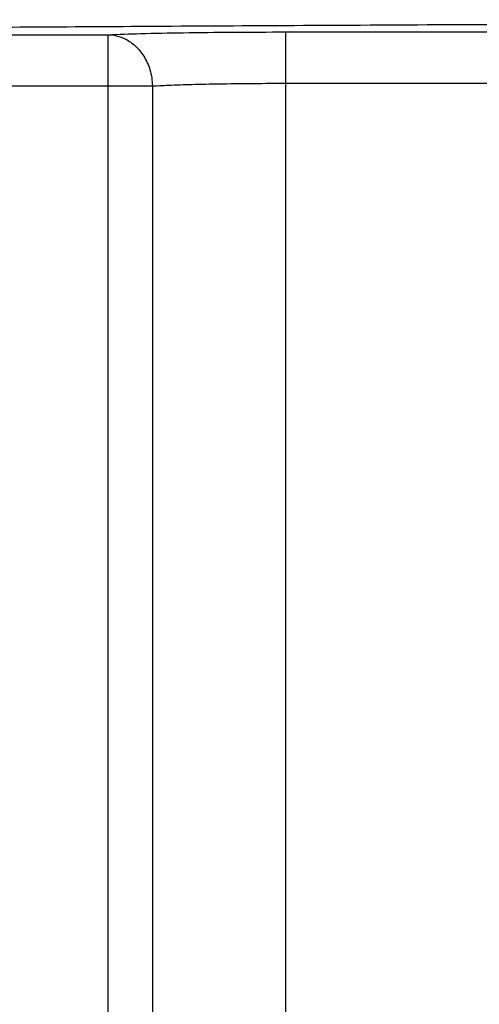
# Model space of a CAD drawing. Header units: inches. Extents: x 0 to 34, y 0 to 22.
# Tile 20 of 86: x 5.574 to 5.798, y 12.585 to 13.065. Entities that reach past the tile are written whole.
import ezdxf

# ---------------------------------------------------------------- set-up
doc = ezdxf.new("R2010")
doc.units = ezdxf.units.IN
doc.header["$LTSCALE"] = 1.87
doc.header["$MEASUREMENT"] = 0
doc.layers.get('0').update_dxf_attribs({"linetype": 'CONTINUOUS'})

msp = doc.modelspace()

# ---------------------------------------------------------------- linework, layer by layer
at = {"color": 7, "linetype": 'CONTINUOUS'}
for p, q in [((5.17441, 13.05727), (5.61676, 13.05727)), ((5.61676, 13.05727), (5.61676, 9.89978)), ((5.70336, 13.03359), (5.70336, 13.05858)), ((5.70336, 13.05858), (5.84207, 13.05858)), ((5.70336, 9.77466), (5.70335, 13.03359)), ((5.70335, 13.03359), (5.81707, 13.03359)), ((5.17441, 13.03228), (5.63841, 13.03228)), ((5.63841, 13.03228), (5.63841, 9.89978))]:
    msp.add_line(p, q, dxfattribs=at)
for points, knots in [([(6.88855, 13.06457), (6.83574, 13.06457), (6.73206, 13.06454), (6.58, 13.0644), (6.43542, 13.06418), (6.29997, 13.06389), (6.17528, 13.06356), (6.06235, 13.06321), (5.96112, 13.06283), (5.87039, 13.06245), (5.7885, 13.06207), (5.71396, 13.06169), (5.64568, 13.0613), (5.58296, 13.06092), (5.5253, 13.06053), (5.4722, 13.06015), (5.4232, 13.05977), (5.37795, 13.0594), (5.33619, 13.05903), (5.2978, 13.05866), (5.26264, 13.05831), (5.23059, 13.05796), (5.20152, 13.05762), (5.18313, 13.05739), (5.17441, 13.05727)], [0, 0, 0, 0, 0.092421, 0.181456, 0.266122, 0.345459, 0.418511, 0.484343, 0.5431, 0.595681, 0.643125, 0.68641, 0.726136, 0.762632, 0.796178, 0.82706, 0.855566, 0.881927, 0.906263, 0.928642, 0.949131, 0.967802, 0.984733, 1, 1, 1, 1]), ([(5.61676, 13.05727), (5.62205, 13.05751), (5.63423, 13.05789), (5.65446, 13.05828), (5.67804, 13.05853), (5.69472, 13.05858), (5.70336, 13.05858)], [0, 0, 0, 0, 0.183393, 0.422308, 0.700804, 1, 1, 1, 1]), ([(5.61676, 13.05727), (5.61818, 13.05725), (5.62121, 13.05686), (5.62582, 13.05509), (5.63046, 13.05179), (5.63461, 13.04676), (5.63761, 13.04007), (5.63838, 13.03495), (5.63841, 13.03228)], [0, 0, 0, 0, 0.116907, 0.249625, 0.402879, 0.580092, 0.780534, 1, 1, 1, 1]), ([(5.63841, 13.03228), (5.64147, 13.03247), (5.64843, 13.03278), (5.65991, 13.03313), (5.6733, 13.03339), (5.68799, 13.03356), (5.69816, 13.03359), (5.70335, 13.03359)], [0, 0, 0, 0, 0.141981, 0.321411, 0.530612, 0.760349, 1, 1, 1, 1])]:
    msp.add_open_spline(points, degree=3, knots=knots, dxfattribs=at)

doc.saveas('drawing.dxf')
